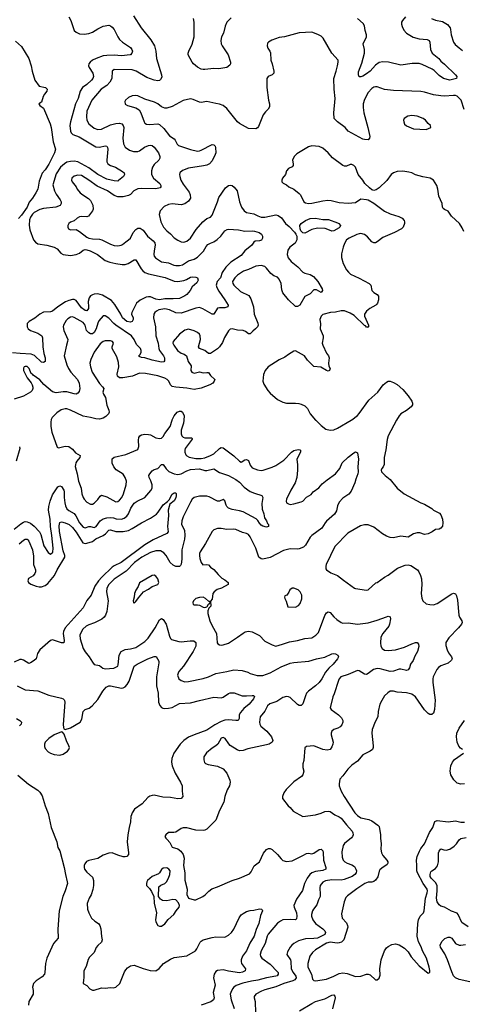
# Model space of a CAD drawing. Header units: inches. Extents: x 1839270 to 1929235, y 762242 to 910350.
# Tile 197 of 256: x 1892549 to 1897426, y 823559 to 834418. Entities that reach past the tile are written whole.
import ezdxf

# ---------------------------------------------------------------- set-up
doc = ezdxf.new("R2010")
doc.units = ezdxf.units.IN
doc.header["$MEASUREMENT"] = 0
doc.layers.add('B8892', color=7, linetype='Continuous')
doc.layers.add('B8893', color=7, linetype='Continuous')

msp = doc.modelspace()

# ---------------------------------------------------------------- linework, layer by layer
at = {"layer": 'B8892', "color": 5}
for points, elevation in [([(1892895, 830000), (1892892, 829988), (1892893, 829930), (1892905, 829870), (1892963, 829703), (1892976, 829696), (1893050, 829715), (1893090, 829710), (1893130, 829680), (1893163, 829643), (1893215, 829610), (1893211, 829590), (1893178, 829550), (1893167, 829530), (1893163, 829510), (1893162, 829490), (1893183, 829410), (1893196, 829330), (1893225, 829250), (1893234, 829190), (1893249, 829150), (1893260, 829130), (1893290, 829097), (1893330, 829074), (1893350, 829075), (1893370, 829087), (1893410, 829128), (1893436, 829164), (1893450, 829173), (1893510, 829156), (1893610, 829099), (1893630, 829105), (1893650, 829119), (1893674, 829150), (1893693, 829190), (1893722, 829290), (1893727, 829330), (1893713, 829370), (1893690, 829407), (1893612, 829452), (1893585, 829485), (1893569, 829529), (1893570, 829574), (1893590, 829595), (1893717, 829623), (1893850, 829678), (1893863, 829710), (1893858, 829782), (1893862, 829810), (1893872, 829828), (1893890, 829840), (1893930, 829847), (1893970, 829845), (1893990, 829839), (1894050, 829806), (1894090, 829799), (1894110, 829804), (1894130, 829822), (1894147, 829853), (1894206, 829930), (1894228, 830000)], 560), ([(1894359, 830000), (1894356, 829970), (1894328, 829890), (1894329, 829850), (1894336, 829830), (1894350, 829815), (1894370, 829805), (1894446, 829806), (1894450, 829794), (1894451, 829791), (1894374, 829690), (1894368, 829670), (1894368, 829650), (1894380, 829620), (1894390, 829607), (1894415, 829595), (1894490, 829580), (1894550, 829580), (1894590, 829586), (1894651, 829610), (1894687, 829630), (1894750, 829689), (1894770, 829699), (1894790, 829695), (1894908, 829608), (1894970, 829548), (1894990, 829539), (1895030, 829563), (1895050, 829569), (1895070, 829556), (1895090, 829504), (1895110, 829476), (1895170, 829455), (1895210, 829448), (1895231, 829451), (1895330, 829482), (1895370, 829502), (1895459, 829561), (1895545, 829650), (1895570, 829668), (1895617, 829677), (1895636, 829676), (1895643, 829670), (1895642, 829650), (1895604, 829570), (1895612, 829510), (1895611, 829449), (1895602, 829370), (1895584, 829310), (1895536, 829230), (1895489, 829130), (1895484, 829110), (1895491, 829090), (1895510, 829078), (1895530, 829073), (1895570, 829078), (1895650, 829100), (1895671, 829110), (1895708, 829152), (1895760, 829180), (1895784, 829210), (1895845, 829255), (1895882, 829298), (1895936, 829344), (1896030, 829410), (1896077, 829470), (1896102, 829530), (1896168, 829592), (1896230, 829642), (1896250, 829651), (1896270, 829641), (1896284, 829570), (1896274, 829486), (1896280, 829430), (1896277, 829410), (1896253, 829350), (1896243, 829310), (1896202, 829218), (1896175, 829185), (1896110, 829142), (1896070, 829098), (1896050, 829058), (1896040, 829000), (1896017, 828963), (1895931, 828889), (1895915, 828870), (1895880, 828810), (1895767, 828730), (1895749, 828710), (1895698, 828622), (1895678, 828602), (1895630, 828581), (1895610, 828577), (1895530, 828581), (1895455, 828565), (1895310, 828488), (1895230, 828468), (1895210, 828471), (1895186, 828490), (1895150, 828590), (1895090, 828715), (1895070, 828741), (1895050, 828753), (1895004, 828764), (1894930, 828796), (1894910, 828800), (1894830, 828794), (1894770, 828806), (1894730, 828806), (1894690, 828792), (1894670, 828773), (1894597, 828643), (1894538, 828550), (1894530, 828530), (1894529, 828509), (1894535, 828475), (1894550, 828432), (1894567, 828407), (1894610, 828411), (1894630, 828405), (1894650, 828382), (1894690, 828355), (1894738, 828298), (1894778, 828258), (1894810, 828241), (1894845, 828210), (1894845, 828190), (1894774, 828150), (1894726, 828134), (1894693, 828110), (1894679, 828090), (1894671, 828029), (1894653, 828007), (1894656, 827950), (1894633, 827927), (1894622, 827898), (1894624, 827870), (1894645, 827790), (1894670, 827733), (1894718, 827650), (1894727, 827547), (1894733, 827533), (1894750, 827524), (1894770, 827520), (1894790, 827523), (1894850, 827542), (1894950, 827607), (1895010, 827654), (1895034, 827666), (1895070, 827676), (1895110, 827667), (1895170, 827639), (1895190, 827626), (1895250, 827563), (1895330, 827522), (1895370, 827510), (1895445, 827530), (1895522, 827558), (1895610, 827572), (1895690, 827593), (1895770, 827602), (1895814, 827630), (1895842, 827658), (1895913, 827847), (1895930, 827875), (1895950, 827888), (1895970, 827882), (1896011, 827831), (1896044, 827804), (1896090, 827769), (1896110, 827762), (1896170, 827765), (1896270, 827753), (1896388, 827768), (1896490, 827797), (1896590, 827834), (1896610, 827839), (1896630, 827834), (1896637, 827810), (1896625, 827750), (1896616, 827730), (1896549, 827650), (1896530, 827610), (1896526, 827546), (1896529, 827510), (1896544, 827484), (1896570, 827465), (1896610, 827462), (1896691, 827469), (1896790, 827497), (1896870, 827535), (1896910, 827548), (1896930, 827548), (1896944, 827530), (1896947, 827507), (1896933, 827450), (1896903, 827397), (1896885, 827350), (1896855, 827310), (1896845, 827270), (1896830, 827248), (1896810, 827242), (1896750, 827256), (1896730, 827256), (1896670, 827235), (1896630, 827231), (1896520, 827260), (1896490, 827263), (1896448, 827252), (1896390, 827208), (1896370, 827198), (1896350, 827200), (1896290, 827236), (1896270, 827240), (1896170, 827198), (1896089, 827170), (1896071, 827150), (1896062, 827130), (1896015, 826985), (1895998, 826950), (1895971, 826830), (1895982, 826810), (1896063, 826750), (1896097, 826717), (1896110, 826690), (1896110, 826670), (1896098, 826642), (1896079, 826621), (1896055, 826605), (1896010, 826589), (1895987, 826570), (1895981, 826550), (1895981, 826530), (1896002, 826450), (1896000, 826430), (1895990, 826399), (1895970, 826370), (1895938, 826362), (1895890, 826370), (1895790, 826410), (1895710, 826402), (1895691, 826389), (1895680, 826250), (1895671, 826210), (1895671, 826170), (1895681, 826130), (1895671, 826090), (1895655, 826070), (1895570, 826012), (1895487, 825930), (1895459, 825890), (1895446, 825850), (1895446, 825830), (1895506, 825750), (1895531, 825731), (1895561, 825690), (1895670, 825631), (1895810, 825650), (1895870, 825667), (1895910, 825684), (1895950, 825690), (1895970, 825686), (1896022, 825650), (1896070, 825628), (1896090, 825613), (1896150, 825537), (1896212, 825470), (1896220, 825450), (1896222, 825430), (1896216, 825410), (1896204, 825396), (1896128, 825332), (1896114, 825310), (1896099, 825241), (1896102, 825182), (1896115, 825150), (1896132, 825130), (1896156, 825116), (1896210, 825098), (1896238, 825078), (1896255, 825050), (1896259, 825030), (1896257, 825010), (1896242, 824990), (1896213, 824970), (1896125, 824935), (1896090, 824930), (1895987, 824933), (1895919, 824921), (1895890, 824905), (1895861, 824870), (1895855, 824845), (1895861, 824770), (1895859, 824750), (1895841, 824710), (1895825, 824655), (1895787, 824610), (1895776, 824590), (1895763, 824550), (1895764, 824530), (1895781, 824490), (1895807, 824450), (1895890, 824390), (1895910, 824370), (1895920, 824350), (1895913, 824330), (1895830, 824290), (1895790, 824284), (1895699, 824281), (1895621, 824259), (1895570, 824230), (1895548, 824212), (1895530, 824189), (1895501, 824139), (1895493, 824110), (1895532, 824050), (1895538, 824030), (1895541, 823950), (1895562, 823910), (1895593, 823870), (1895597, 823850), (1895590, 823840), (1895581, 823830), (1895560, 823820), (1895460, 823790), (1895370, 823751), (1895250, 823720), (1895215, 823705), (1895153, 823670), (1895134, 823646), (1895133, 823630), (1895144, 823590), (1895147, 823467)], 560), ([(1896703, 830000), (1896610, 829830), (1896597, 829790), (1896585, 829675), (1896567, 829590), (1896566, 829514), (1896555, 829485), (1896541, 829470), (1896531, 829450), (1896536, 829430), (1896575, 829390), (1896630, 829348), (1896710, 829253), (1896787, 829190), (1896970, 829091), (1897010, 829075), (1897090, 829027), (1897110, 829010), (1897175, 828975), (1897190, 828956), (1897208, 828910), (1897213, 828870), (1897208, 828832), (1897190, 828809), (1897170, 828801), (1897130, 828795), (1897095, 828770), (1897050, 828748), (1897010, 828742), (1896958, 828758), (1896930, 828759), (1896890, 828748), (1896830, 828713), (1896750, 828723), (1896670, 828703), (1896630, 828706), (1896590, 828723), (1896548, 828748), (1896450, 828823), (1896390, 828847), (1896350, 828848), (1896303, 828837), (1896164, 828756), (1896022, 828610), (1895927, 828410), (1895921, 828390), (1895923, 828363), (1895931, 828350), (1895976, 828316), (1896050, 828290), (1896116, 828236), (1896238, 828150), (1896250, 828145), (1896370, 828127), (1896390, 828131), (1896474, 828206), (1896490, 828211), (1896569, 828271), (1896610, 828291), (1896711, 828369), (1896797, 828403), (1896830, 828406), (1896860, 828400), (1896931, 828350), (1896949, 828329), (1896967, 828287), (1896976, 828250), (1896982, 828190), (1896972, 828090), (1896980, 828040), (1896991, 828010), (1897030, 827977), (1897070, 827968), (1897110, 827966), (1897150, 827979), (1897310, 828088), (1897330, 828094), (1897350, 828087), (1897364, 828064), (1897375, 828015), (1897388, 827850), (1897394, 827830), (1897422, 827790), (1897425, 827770), (1897418, 827750), (1897385, 827710), (1897278, 827602), (1897246, 827550), (1897244, 827516), (1897258, 827470), (1897276, 827436), (1897309, 827390), (1897313, 827370), (1897306, 827354), (1897270, 827323), (1897190, 827292), (1897165, 827275), (1897147, 827253), (1897106, 827170), (1897101, 827150), (1897102, 827110), (1897128, 826912), (1897119, 826810), (1897108, 826772), (1897090, 826756), (1897070, 826757), (1897050, 826767), (1897010, 826808), (1896910, 826950), (1896870, 826978), (1896810, 826993), (1896710, 827001), (1896670, 827013), (1896630, 827011), (1896605, 826995), (1896570, 826962), (1896538, 826910), (1896519, 826870), (1896498, 826790), (1896494, 826730), (1896465, 826675), (1896434, 826590), (1896429, 826550), (1896446, 826410), (1896445, 826390), (1896437, 826370), (1896410, 826350), (1896329, 826311), (1896270, 826242), (1896210, 826198), (1896166, 826154), (1896110, 826078), (1896078, 826042), (1896068, 825990), (1896071, 825970), (1896092, 825910), (1896124, 825850), (1896241, 825670), (1896270, 825641), (1896310, 825617), (1896396, 825596), (1896430, 825584), (1896496, 825536), (1896510, 825521), (1896526, 825430), (1896525, 825390), (1896533, 825330), (1896530, 825270), (1896537, 825230), (1896550, 825202), (1896596, 825150), (1896605, 825130), (1896604, 825116), (1896597, 825103), (1896538, 825062), (1896519, 825041), (1896510, 825026), (1896494, 824966), (1896470, 824928), (1896450, 824913), (1896430, 824908), (1896390, 824908), (1896352, 824890), (1896266, 824834), (1896163, 824757), (1896143, 824737), (1896123, 824690), (1896096, 824556), (1896103, 824510), (1896150, 824457), (1896163, 824430), (1896164, 824410), (1896121, 824270), (1896095, 824245), (1896070, 824236), (1896046, 824234), (1895970, 824244), (1895930, 824234), (1895810, 824162), (1895775, 824130), (1895747, 824090), (1895724, 824010), (1895724, 823970), (1895764, 823890), (1895777, 823837), (1895790, 823823), (1895810, 823818), (1895930, 823837), (1896010, 823868), (1896070, 823901), (1896110, 823907), (1896159, 823899), (1896250, 823866), (1896310, 823870), (1896370, 823890), (1896390, 823893), (1896410, 823885), (1896470, 823830), (1896490, 823828), (1896510, 823847), (1896520, 823880), (1896519, 823950), (1896533, 824050), (1896570, 824148), (1896590, 824182), (1896610, 824198), (1896650, 824219), (1896690, 824227), (1896730, 824214), (1896790, 824179), (1896830, 824137), (1896862, 824082), (1896950, 823985), (1897050, 823903), (1897068, 823910), (1897069, 823931), (1897061, 823970), (1897033, 824070), (1896989, 824149), (1896973, 824193), (1896945, 824250), (1896928, 824310), (1896937, 824450), (1896945, 824490), (1896963, 824530), (1896999, 824570), (1897007, 824590), (1897020, 824730), (1897041, 824790), (1897043, 824810), (1897040, 824830), (1896996, 824890), (1896931, 825010), (1896925, 825030), (1896927, 825090), (1896920, 825150), (1896930, 825188), (1896955, 825250), (1896970, 825277), (1897011, 825330), (1897066, 825453), (1897102, 825510), (1897124, 825576), (1897150, 825586), (1897270, 825570), (1897350, 825582), (1897410, 825568), (1897450, 825567)], 580), ([(1895811, 830000), (1895870, 829941), (1895921, 829901), (1895970, 829891), (1896010, 829896), (1896050, 829914), (1896202, 830000)], 580), ([(1892546, 829706), (1892550, 829690), (1892512, 829550)], 540), ([(1892490, 828799), (1892560, 828860), (1892590, 828878), (1892610, 828883), (1892630, 828882), (1892670, 828864), (1892710, 828832), (1892767, 828770), (1892781, 828741), (1892815, 828615), (1892862, 828542), (1892890, 828524), (1892913, 828547), (1892918, 828590), (1892905, 828730), (1892889, 828830), (1892886, 828910), (1892868, 829010), (1892871, 829050), (1892885, 829110), (1892910, 829177), (1892970, 829266), (1892990, 829279), (1893010, 829270), (1893037, 829230), (1893041, 829210), (1893040, 829150), (1893045, 829090), (1893055, 829055), (1893070, 829025), (1893090, 829004), (1893151, 828971), (1893168, 828948), (1893208, 828870), (1893250, 828823), (1893270, 828814), (1893310, 828828), (1893330, 828827), (1893370, 828817), (1893393, 828827), (1893436, 828890), (1893468, 828912), (1893510, 828923), (1893550, 828927), (1893583, 828923), (1893613, 828913), (1893670, 828910), (1893700, 828920), (1893730, 828943), (1893750, 828970), (1893775, 829030), (1893810, 829085), (1893844, 829110), (1893930, 829148), (1893996, 829224), (1894009, 829250), (1894009, 829290), (1893994, 829334), (1893976, 829370), (1893974, 829390), (1893984, 829410), (1894010, 829443), (1894030, 829456), (1894070, 829470), (1894110, 829514), (1894130, 829511), (1894164, 829464), (1894194, 829434), (1894250, 829410), (1894290, 829402), (1894330, 829411), (1894390, 829444), (1894430, 829457), (1894530, 829464), (1894590, 829448), (1894610, 829448), (1894690, 829464), (1894750, 829425), (1894850, 829390), (1894930, 829347), (1894970, 829317), (1895023, 829263), (1895090, 829215), (1895135, 829195), (1895216, 829170), (1895227, 829150), (1895217, 829083), (1895221, 829021), (1895238, 828970), (1895245, 828925), (1895270, 828891), (1895281, 828861), (1895291, 828850), (1895291, 828830), (1895270, 828821), (1895230, 828833), (1895210, 828844), (1895190, 828866), (1895175, 828895), (1895154, 828914), (1895010, 828989), (1894970, 829003), (1894890, 829016), (1894851, 829031), (1894830, 829050), (1894823, 829063), (1894811, 829111), (1894790, 829125), (1894750, 829110), (1894730, 829110), (1894637, 829157), (1894610, 829164), (1894530, 829163), (1894470, 829148), (1894450, 829130), (1894430, 829098), (1894350, 828934), (1894335, 828890), (1894334, 828850), (1894364, 828790), (1894369, 828729), (1894366, 828690), (1894337, 828570), (1894335, 828470), (1894327, 828413), (1894321, 828399), (1894311, 828389), (1894290, 828387), (1894270, 828389), (1894241, 828401), (1894207, 828430), (1894162, 828510), (1894138, 828538), (1894099, 828559), (1894050, 828561), (1893990, 828542), (1893895, 828490), (1893815, 828430), (1893722, 828338), (1893590, 828249), (1893531, 828190), (1893508, 828150), (1893505, 828110), (1893525, 828010), (1893509, 827890), (1893495, 827850), (1893480, 827830), (1893453, 827807), (1893373, 827767), (1893310, 827745), (1893283, 827730), (1893245, 827695), (1893218, 827650), (1893211, 827630), (1893214, 827590), (1893250, 827484), (1893270, 827446), (1893316, 827390), (1893350, 827331), (1893370, 827307), (1893430, 827295), (1893466, 827266), (1893490, 827260), (1893588, 827268), (1893610, 827276), (1893630, 827290), (1893636, 827304), (1893646, 827410), (1893669, 827450), (1893710, 827473), (1893770, 827480), (1893830, 827494), (1893930, 827559), (1893964, 827596), (1894041, 827710), (1894090, 827799), (1894110, 827816), (1894130, 827805), (1894164, 827750), (1894199, 827619), (1894210, 827593), (1894223, 827583), (1894301, 827561), (1894330, 827558), (1894429, 827569), (1894469, 827569), (1894489, 827549), (1894489, 827510), (1894462, 827450), (1894356, 827290), (1894302, 827230), (1894294, 827210), (1894289, 827189), (1894303, 827150), (1894330, 827130), (1894370, 827117), (1894410, 827120), (1894570, 827154), (1894630, 827171), (1894710, 827208), (1894830, 827228), (1894910, 827247), (1895000, 827240), (1895062, 827222), (1895090, 827207), (1895167, 827187), (1895230, 827187), (1895310, 827215), (1895430, 827282), (1895530, 827321), (1895570, 827329), (1895735, 827345), (1895819, 827370), (1895911, 827389), (1895990, 827424), (1896010, 827427), (1896030, 827424), (1896056, 827410), (1896063, 827390), (1896053, 827370), (1896004, 827310), (1895954, 827266), (1895918, 827222), (1895878, 827150), (1895850, 827108), (1895810, 827070), (1895730, 827013), (1895710, 826990), (1895698, 826962), (1895670, 826874), (1895659, 826861), (1895650, 826855), (1895630, 826855), (1895610, 826865), (1895530, 826942), (1895510, 826951), (1895490, 826953), (1895450, 826942), (1895381, 826899), (1895307, 826873), (1895280, 826850), (1895249, 826791), (1895198, 826730), (1895192, 826670), (1895196, 826650), (1895208, 826628), (1895273, 826573), (1895325, 826510), (1895339, 826470), (1895330, 826450), (1895298, 826430), (1895270, 826421), (1895064, 826376), (1895010, 826358), (1894970, 826355), (1894944, 826364), (1894870, 826414), (1894852, 826432), (1894814, 826490), (1894790, 826502), (1894770, 826494), (1894732, 826430), (1894712, 826410), (1894670, 826383), (1894607, 826333), (1894579, 826290), (1894577, 826257), (1894586, 826226), (1894596, 826216), (1894625, 826205), (1894730, 826185), (1894790, 826156), (1894830, 826110), (1894864, 826030), (1894869, 826010), (1894860, 825970), (1894836, 825924), (1894810, 825853), (1894797, 825790), (1894750, 825697), (1894710, 825590), (1894610, 825492), (1894590, 825480), (1894570, 825476), (1894490, 825481), (1894390, 825505), (1894350, 825504), (1894330, 825499), (1894270, 825459), (1894246, 825454), (1894190, 825453), (1894158, 825430), (1894147, 825410), (1894158, 825390), (1894176, 825376), (1894203, 825343), (1894231, 825291), (1894290, 825273), (1894326, 825250), (1894350, 825211), (1894360, 825170), (1894355, 825090), (1894370, 825010), (1894369, 824929), (1894394, 824830), (1894391, 824771), (1894411, 824731), (1894471, 824711), (1894490, 824711), (1894569, 824750), (1894593, 824767), (1894632, 824808), (1894666, 824834), (1894730, 824854), (1894890, 824926), (1894970, 824952), (1895080, 825000), (1895100, 825020), (1895134, 825086), (1895191, 825130), (1895235, 825225), (1895270, 825265), (1895290, 825276), (1895310, 825276), (1895330, 825268), (1895391, 825211), (1895430, 825162), (1895450, 825147), (1895490, 825134), (1895550, 825143), (1895670, 825199), (1895710, 825222), (1895730, 825226), (1895770, 825219), (1895790, 825225), (1895850, 825268), (1895870, 825270), (1895890, 825251), (1895895, 825235), (1895897, 825150), (1895921, 825070), (1895922, 825050), (1895890, 825035), (1895810, 825025), (1895770, 825011), (1895745, 824990), (1895717, 824950), (1895689, 824890), (1895665, 824815), (1895601, 824719), (1895570, 824650), (1895574, 824630), (1895599, 824570), (1895604, 824530), (1895599, 824501), (1895590, 824490), (1895536, 824496), (1895450, 824490), (1895422, 824478), (1895390, 824454), (1895286, 824334), (1895275, 824310), (1895255, 824230), (1895209, 824150), (1895200, 824110), (1895204, 824090), (1895217, 824070), (1895310, 824001), (1895390, 823919), (1895396, 823910), (1895399, 823890), (1895386, 823874), (1895372, 823868), (1895270, 823850), (1895174, 823826), (1895104, 823816), (1895008, 823792), (1894935, 823765), (1894910, 823750), (1894894, 823730), (1894874, 823690), (1894870, 823670), (1894880, 823610), (1894913, 823513)], 540), ([(1892544, 828636), (1892590, 828677), (1892610, 828688), (1892630, 828689), (1892640, 828680), (1892650, 828666), (1892690, 828570), (1892701, 828501), (1892701, 828410), (1892722, 828350), (1892723, 828330), (1892717, 828310), (1892696, 828284), (1892646, 828254), (1892640, 828230), (1892648, 828210), (1892671, 828191), (1892730, 828171), (1892764, 828164), (1892790, 828165), (1892830, 828178), (1892859, 828201), (1892897, 828243), (1892932, 828288), (1892961, 828350), (1893045, 828490), (1893048, 828510), (1893030, 828560), (1892988, 828772), (1892985, 828835), (1892990, 828872), (1893010, 828882), (1893050, 828870), (1893093, 828850), (1893130, 828816), (1893170, 828766), (1893245, 828650), (1893270, 828642), (1893290, 828645), (1893350, 828663), (1893390, 828693), (1893470, 828730), (1893493, 828747), (1893530, 828787), (1893550, 828793), (1893610, 828775), (1893690, 828775), (1893750, 828786), (1893790, 828805), (1893890, 828870), (1893990, 828920), (1894055, 828965), (1894074, 828986), (1894130, 829066), (1894177, 829103), (1894196, 829124), (1894230, 829185), (1894250, 829199), (1894270, 829199), (1894273, 829193), (1894275, 829170), (1894270, 829144), (1894250, 829111), (1894205, 829075), (1894196, 829050), (1894187, 829010), (1894189, 828949), (1894178, 828830), (1894185, 828770), (1894171, 828750), (1894019, 828681), (1893930, 828625), (1893667, 828433), (1893590, 828396), (1893570, 828382), (1893453, 828270), (1893418, 828230), (1893377, 828170), (1893337, 828070), (1893288, 828012), (1893247, 827933), (1893052, 827710), (1893033, 827670), (1893028, 827650), (1893039, 827570), (1893034, 827546), (1893010, 827545), (1892923, 827577), (1892910, 827579), (1892890, 827573), (1892770, 827470), (1892746, 827430), (1892729, 827371), (1892710, 827350), (1892670, 827324), (1892650, 827319), (1892590, 827353), (1892570, 827361), (1892550, 827361), (1892490, 827331)], 520), ([(1892522, 827070), (1892610, 827028), (1892750, 827016), (1892870, 826968), (1893010, 826936), (1893028, 826928), (1893038, 826918), (1893044, 826910), (1893046, 826890), (1893027, 826647), (1893031, 826611), (1893037, 826597), (1893050, 826591), (1893110, 826607), (1893216, 826670), (1893235, 826705), (1893250, 826790), (1893270, 826809), (1893315, 826825), (1893348, 826850), (1893410, 826922), (1893466, 827014), (1893503, 827057), (1893530, 827071), (1893550, 827071), (1893670, 827045), (1893690, 827049), (1893710, 827061), (1893735, 827085), (1893756, 827124), (1893812, 827290), (1893842, 827310), (1893961, 827370), (1894030, 827394), (1894054, 827394), (1894083, 827343), (1894084, 827324), (1894058, 827170), (1894057, 827070), (1894074, 826990), (1894077, 826890), (1894093, 826853), (1894110, 826833), (1894125, 826825), (1894150, 826821), (1894190, 826825), (1894230, 826834), (1894310, 826876), (1894430, 826884), (1894530, 826911), (1894690, 826946), (1894770, 826940), (1894790, 826947), (1894850, 826987), (1894870, 826994), (1894913, 826993), (1895002, 826962), (1895050, 826960), (1895110, 826965), (1895124, 826964), (1895135, 826955), (1895124, 826930), (1895077, 826870), (1895019, 826821), (1894981, 826779), (1894969, 826750), (1894969, 826710), (1894956, 826690), (1894932, 826688), (1894850, 826697), (1894810, 826692), (1894770, 826678), (1894698, 826642), (1894610, 826581), (1894470, 826532), (1894410, 826504), (1894358, 826470), (1894318, 826430), (1894247, 826330), (1894225, 826270), (1894221, 826230), (1894229, 826190), (1894264, 826110), (1894321, 826010), (1894338, 825970), (1894339, 825910), (1894348, 825850), (1894330, 825830), (1894290, 825825), (1894210, 825839), (1894125, 825845), (1894030, 825865), (1894010, 825864), (1893984, 825856), (1893960, 825840), (1893897, 825770), (1893816, 825710), (1893789, 825670), (1893780, 825650), (1893775, 825630), (1893772, 825570), (1893755, 825510), (1893741, 825430), (1893735, 825350), (1893749, 825230), (1893747, 825210), (1893731, 825190), (1893710, 825184), (1893690, 825186), (1893630, 825203), (1893570, 825230), (1893530, 825227), (1893470, 825205), (1893410, 825168), (1893310, 825145), (1893287, 825133), (1893266, 825110), (1893259, 825090), (1893258, 825070), (1893264, 825050), (1893290, 825015), (1893350, 824961), (1893357, 824950), (1893363, 824923), (1893363, 824870), (1893355, 824825), (1893335, 824765), (1893316, 824730), (1893292, 824670), (1893298, 824610), (1893310, 824570), (1893342, 824510), (1893377, 824477), (1893418, 824450), (1893434, 824430), (1893442, 824390), (1893449, 824309), (1893459, 824270), (1893450, 824244), (1893410, 824208), (1893393, 824187), (1893369, 824130), (1893320, 824080), (1893305, 824055), (1893282, 823978), (1893257, 823930), (1893257, 823850), (1893251, 823830), (1893248, 823790), (1893290, 823767), (1893321, 823730), (1893350, 823715), (1893370, 823717), (1893450, 823740), (1893490, 823738), (1893550, 823744), (1893579, 823741), (1893610, 823749), (1893651, 823790), (1893704, 823916), (1893719, 823941), (1893738, 823962), (1893770, 823983), (1893810, 823990), (1893910, 823953), (1893988, 823932), (1894050, 823930), (1894086, 823954), (1894134, 824010), (1894210, 824058), (1894250, 824075), (1894390, 824094), (1894486, 824150), (1894503, 824170), (1894537, 824243), (1894550, 824256), (1894570, 824269), (1894670, 824298), (1894710, 824304), (1894810, 824301), (1894850, 824322), (1894883, 824350), (1894910, 824387), (1894966, 824514), (1894990, 824547), (1895010, 824562), (1895050, 824582), (1895090, 824594), (1895130, 824596), (1895191, 824611), (1895214, 824610), (1895222, 824602), (1895225, 824590), (1895203, 824537), (1895183, 824450), (1895155, 824385), (1895132, 824310), (1895085, 824235), (1895049, 824150), (1895004, 824090), (1894990, 824050), (1894989, 824030), (1894995, 824010), (1895038, 823950), (1895035, 823930), (1895006, 823914), (1894970, 823908), (1894850, 823924), (1894790, 823939), (1894730, 823934), (1894710, 823923), (1894692, 823890), (1894686, 823850), (1894704, 823770), (1894681, 823690), (1894691, 823630), (1894686, 823610), (1894654, 823586), (1894550, 823550)], 520), ([(1892513, 826710), (1892551, 826690), (1892570, 826670), (1892564, 826650), (1892547, 826630)], 480), ([(1897429, 826370), (1897405, 826385), (1897387, 826407), (1897370, 826450), (1897362, 826510), (1897367, 826550), (1897390, 826604), (1897450, 826688)], 580), ([(1897450, 825990), (1897410, 825987), (1897370, 826000), (1897334, 826034), (1897299, 826090), (1897292, 826130), (1897301, 826190), (1897317, 826230), (1897342, 826258), (1897441, 826330)], 580), ([(1892530, 826085), (1892648, 825988), (1892750, 825920), (1892770, 825900), (1892797, 825857), (1892830, 825750), (1892863, 825663), (1892895, 825510), (1892957, 825350), (1892971, 825290), (1892992, 825252), (1893040, 825070), (1893053, 824990), (1893074, 824910), (1893075, 824890), (1893049, 824810), (1893024, 824750), (1892984, 824590), (1892968, 824388), (1892973, 824290), (1892920, 824230), (1892849, 824070), (1892833, 824010), (1892828, 823910), (1892823, 823890), (1892798, 823862), (1892730, 823819), (1892701, 823790), (1892690, 823750), (1892697, 823710), (1892696, 823670), (1892650, 823589), (1892645, 823550)], 480), ([(1897490, 824414), (1897423, 824463), (1897381, 824550), (1897370, 824563), (1897306, 824586), (1897230, 824630), (1897190, 824643), (1897170, 824655), (1897150, 824690), (1897142, 824730), (1897151, 824810), (1897148, 824870), (1897130, 824903), (1897082, 824950), (1897073, 824970), (1897071, 824990), (1897081, 825019), (1897090, 825030), (1897130, 825057), (1897152, 825088), (1897163, 825130), (1897165, 825230), (1897171, 825249), (1897190, 825275), (1897223, 825263), (1897250, 825260), (1897290, 825270), (1897337, 825303), (1897361, 825330), (1897390, 825375), (1897411, 825389), (1897470, 825400)], 560), ([(1897509, 823809), (1897392, 823832), (1897350, 823852), (1897330, 823875), (1897310, 823918), (1897264, 824050), (1897235, 824115), (1897186, 824190), (1897183, 824210), (1897188, 824230), (1897205, 824255), (1897235, 824285), (1897270, 824301), (1897290, 824300), (1897310, 824289), (1897353, 824230), (1897390, 824213), (1897410, 824211), (1897460, 824220)], 560), ([(1895634, 823486), (1895770, 823570), (1895810, 823589), (1895910, 823620), (1895990, 823660), (1896010, 823663), (1896023, 823650), (1896024, 823630), (1895997, 823510)], 560)]:
    msp.add_lwpolyline(points, dxfattribs=dict(at, elevation=elevation))
for points, elevation in [([(1894030, 828292), (1894010, 828289), (1893871, 828209), (1893854, 828166), (1893830, 828128), (1893816, 828090), (1893811, 828049), (1893798, 828010), (1893802, 827990), (1893810, 827982), (1893830, 828002), (1893857, 828043), (1893915, 828110), (1893970, 828139), (1894010, 828167), (1894073, 828190), (1894081, 828210), (1894073, 828250), (1894050, 828281)], 560), ([(1895570, 828149), (1895550, 828149), (1895525, 828130), (1895515, 828105), (1895492, 828070), (1895470, 828066), (1895467, 828050), (1895470, 828034), (1895486, 828006), (1895504, 827944), (1895590, 827941), (1895622, 827958), (1895640, 827980), (1895657, 828030), (1895659, 828070), (1895639, 828110), (1895619, 828130)], 580), ([(1894570, 828049), (1894530, 828045), (1894490, 828033), (1894465, 828010), (1894458, 827990), (1894462, 827970), (1894470, 827965), (1894510, 827966), (1894530, 827961), (1894570, 827939), (1894590, 827936), (1894610, 827942), (1894615, 827945), (1894630, 827974), (1894642, 827978), (1894646, 827990), (1894642, 828002), (1894630, 828006), (1894595, 828035)], 560), ([(1893010, 826564), (1892930, 826533), (1892870, 826491), (1892830, 826451), (1892822, 826430), (1892823, 826403), (1892830, 826379), (1892863, 826343), (1892888, 826328), (1892930, 826314), (1892990, 826307), (1893030, 826319), (1893076, 826350), (1893092, 826370), (1893097, 826390), (1893092, 826410), (1893064, 826464), (1893038, 826538), (1893020, 826560)], 520), ([(1894170, 825064), (1894130, 825059), (1894113, 825047), (1894091, 825009), (1894080, 825000), (1894010, 824969), (1893956, 824924), (1893949, 824911), (1893945, 824890), (1893948, 824870), (1893978, 824838), (1894003, 824803), (1894027, 824750), (1894030, 824674), (1894058, 824570), (1894047, 824490), (1894048, 824468), (1894072, 824430), (1894090, 824421), (1894110, 824423), (1894150, 824446), (1894184, 824496), (1894249, 824550), (1894273, 824590), (1894305, 824630), (1894309, 824650), (1894300, 824680), (1894271, 824711), (1894235, 824715), (1894170, 824702), (1894123, 824703), (1894099, 824719), (1894079, 824750), (1894084, 824856), (1894105, 824875), (1894150, 824893), (1894167, 824910), (1894190, 824950), (1894204, 824990), (1894209, 825030), (1894191, 825051)], 540)]:
    msp.add_lwpolyline(points, close=True, dxfattribs=dict(at, elevation=elevation))
at = {"layer": 'B8893', "color": 5}
for points, elevation in [([(1893090, 834450), (1893113, 834410), (1893150, 834300), (1893170, 834279), (1893210, 834262), (1893259, 834259), (1893310, 834265), (1893350, 834280), (1893410, 834319), (1893470, 834346), (1893530, 834356), (1893550, 834350), (1893570, 834336), (1893590, 834310), (1893629, 834229), (1893650, 834200), (1893682, 834170), (1893770, 834110), (1893786, 834090), (1893792, 834070), (1893786, 834050), (1893769, 834031), (1893766, 834030), (1893670, 834019), (1893590, 834026), (1893510, 834024), (1893470, 834019), (1893393, 833990), (1893353, 833970), (1893326, 833950), (1893311, 833930), (1893309, 833910), (1893315, 833890), (1893356, 833830), (1893364, 833790), (1893356, 833770), (1893340, 833750), (1893290, 833704), (1893242, 833670), (1893214, 833630), (1893192, 833550), (1893164, 833490), (1893109, 833290), (1893101, 833250), (1893108, 833188), (1893117, 833170), (1893133, 833153), (1893205, 833125), (1893390, 833017), (1893430, 833014), (1893490, 833027), (1893510, 833024), (1893518, 833010), (1893521, 832990), (1893509, 832870), (1893510, 832850), (1893519, 832830), (1893550, 832809), (1893604, 832790), (1893683, 832743), (1893699, 832730), (1893705, 832710), (1893693, 832690), (1893637, 832643), (1893630, 832639), (1893590, 832642), (1893510, 832661), (1893410, 832709), (1893310, 832783), (1893190, 832850), (1893150, 832856), (1893110, 832855), (1893070, 832845), (1893044, 832830), (1893000, 832790), (1892950, 832718), (1892916, 832596), (1892931, 832530), (1892950, 832495), (1892996, 832430), (1893006, 832410), (1893008, 832390), (1892996, 832370), (1892949, 832351), (1892810, 832337), (1892770, 832324), (1892710, 832292), (1892690, 832272), (1892670, 832239), (1892659, 832210), (1892653, 832153), (1892662, 832102), (1892701, 831990), (1892723, 831963), (1892750, 831946), (1892850, 831932), (1892930, 831908), (1892961, 831890), (1893004, 831844), (1893030, 831829), (1893110, 831818), (1893170, 831827), (1893210, 831842), (1893250, 831875), (1893270, 831882), (1893290, 831881), (1893324, 831870), (1893405, 831830), (1893490, 831763), (1893544, 831744), (1893610, 831730), (1893678, 831718), (1893710, 831718), (1893744, 831730), (1893810, 831768), (1893830, 831768), (1893887, 831670), (1893907, 831647), (1893930, 831630), (1893970, 831614), (1894154, 831574), (1894250, 831535), (1894290, 831532), (1894358, 831542), (1894388, 831552), (1894430, 831577), (1894450, 831581), (1894490, 831580), (1894510, 831570), (1894516, 831544), (1894503, 831517), (1894450, 831472), (1894428, 831432), (1894390, 831388), (1894369, 831371), (1894310, 831345), (1894241, 831339), (1894150, 831338), (1894088, 831330), (1894050, 831335), (1893990, 831360), (1893970, 831363), (1893943, 831357), (1893875, 831325), (1893837, 831290), (1893786, 831190), (1893781, 831170), (1893799, 831130), (1893801, 831110), (1893789, 831091), (1893770, 831083), (1893730, 831090), (1893682, 831130), (1893664, 831170), (1893596, 831276), (1893560, 831320), (1893461, 831381), (1893410, 831394), (1893370, 831391), (1893350, 831383), (1893329, 831371), (1893313, 831350), (1893303, 831310), (1893309, 831250), (1893307, 831233), (1893290, 831208), (1893270, 831211), (1893230, 831241), (1893170, 831321), (1893150, 831332), (1893130, 831333), (1893090, 831323), (1893055, 831305), (1892970, 831250), (1892910, 831203), (1892890, 831196), (1892810, 831191), (1892770, 831170), (1892715, 831125), (1892652, 831088), (1892632, 831068), (1892630, 831030), (1892642, 831010), (1892670, 830990), (1892750, 830960), (1892792, 830930), (1892801, 830910), (1892803, 830810), (1892815, 830735), (1892831, 830690), (1892830, 830650), (1892810, 830637), (1892790, 830642), (1892714, 830714), (1892675, 830730), (1892555, 830735), (1892470, 830744)], 520), ([(1893802, 834462), (1893888, 834328), (1893995, 834195), (1894034, 834130), (1894051, 834070), (1894057, 833990), (1894113, 833810), (1894115, 833785), (1894101, 833759), (1894090, 833748), (1894070, 833744), (1894030, 833750), (1893950, 833782), (1893832, 833850), (1893790, 833864), (1893590, 833869), (1893569, 833851), (1893564, 833770), (1893543, 833730), (1893510, 833691), (1893446, 833650), (1893345, 833530), (1893290, 833410), (1893286, 833346), (1893290, 833310), (1893310, 833270), (1893370, 833221), (1893410, 833208), (1893450, 833212), (1893550, 833257), (1893610, 833273), (1893650, 833277), (1893674, 833270), (1893691, 833251), (1893698, 833230), (1893684, 833110), (1893693, 833050), (1893712, 833012), (1893758, 832978), (1893803, 832963), (1893850, 832963), (1893870, 832970), (1893926, 833014), (1893970, 833032), (1893990, 833035), (1894010, 833030), (1894030, 833014), (1894077, 832950), (1894095, 832910), (1894093, 832890), (1894083, 832870), (1894030, 832820), (1894013, 832790), (1894001, 832750), (1894003, 832710), (1894023, 832670), (1894093, 832610), (1894105, 832590), (1894105, 832575), (1894096, 832564), (1894050, 832552), (1893890, 832557), (1893850, 832552), (1893808, 832532), (1893771, 832490), (1893750, 832480), (1893690, 832464), (1893630, 832463), (1893590, 832480), (1893518, 832530), (1893403, 832583), (1893310, 832650), (1893230, 832699), (1893190, 832704), (1893150, 832693), (1893124, 832670), (1893120, 832650), (1893126, 832630), (1893170, 832573), (1893182, 832550), (1893216, 832510), (1893245, 832485), (1893307, 832447), (1893330, 832425), (1893354, 832374), (1893358, 832330), (1893351, 832309), (1893308, 832252), (1893290, 832244), (1893230, 832249), (1893210, 832245), (1893183, 832230), (1893150, 832198), (1893110, 832184), (1893091, 832170), (1893079, 832150), (1893079, 832130), (1893088, 832110), (1893110, 832100), (1893170, 832105), (1893210, 832083), (1893290, 832020), (1893310, 832010), (1893350, 832003), (1893430, 831999), (1893456, 831990), (1893550, 831941), (1893590, 831929), (1893630, 831925), (1893669, 831931), (1893682, 831938), (1893717, 831970), (1893750, 831989), (1893771, 832010), (1893800, 832070), (1893830, 832106), (1893850, 832119), (1893878, 832118), (1893910, 832098), (1893957, 832030), (1894019, 831979), (1894037, 831957), (1894043, 831930), (1894030, 831870), (1894028, 831828), (1894030, 831810), (1894046, 831790), (1894110, 831749), (1894190, 831735), (1894246, 831710), (1894270, 831706), (1894312, 831708), (1894344, 831716), (1894410, 831759), (1894470, 831776), (1894510, 831800), (1894574, 831866), (1894604, 831916), (1894623, 831937), (1894650, 831955), (1894690, 831968), (1894727, 831993), (1894766, 832030), (1894810, 832088), (1894834, 832106), (1894851, 832109), (1894959, 832099), (1895030, 832085), (1895110, 832090), (1895136, 832084), (1895187, 832070), (1895212, 832052), (1895225, 832030), (1895224, 832010), (1895212, 831988), (1895190, 831978), (1895143, 831977), (1895130, 831965), (1895106, 831930), (1895031, 831869), (1894990, 831819), (1894877, 831743), (1894820, 831690), (1894779, 831630), (1894762, 831570), (1894726, 831530), (1894716, 831490), (1894723, 831463), (1894743, 831423), (1894809, 831330), (1894845, 831270), (1894842, 831250), (1894810, 831239), (1894750, 831241), (1894730, 831236), (1894690, 831169), (1894670, 831170), (1894566, 831230), (1894530, 831243), (1894490, 831238), (1894330, 831183), (1894270, 831185), (1894200, 831220), (1894150, 831229), (1894081, 831219), (1894055, 831205), (1894040, 831190), (1894027, 831170), (1894022, 831130), (1894047, 831030), (1894048, 830930), (1894075, 830850), (1894081, 830790), (1894090, 830770), (1894135, 830710), (1894144, 830690), (1894145, 830655), (1894136, 830644), (1894110, 830642), (1894010, 830662), (1893930, 830689), (1893892, 830692), (1893865, 830705), (1893862, 830710), (1893876, 830724), (1893886, 830750), (1893888, 830770), (1893880, 830790), (1893837, 830837), (1893810, 830890), (1893780, 830930), (1893610, 831048), (1893587, 831067), (1893530, 831128), (1893490, 831152), (1893469, 831151), (1893423, 831097), (1893409, 831070), (1893392, 831010), (1893370, 830968), (1893350, 830955), (1893330, 830953), (1893310, 830963), (1893286, 830990), (1893271, 831050), (1893250, 831079), (1893150, 831134), (1893130, 831141), (1893110, 831138), (1893080, 831120), (1893061, 831099), (1893032, 831050), (1893029, 831030), (1893035, 830990), (1893078, 830890), (1893077, 830870), (1893064, 830830), (1893041, 830710), (1893068, 830610), (1893087, 830570), (1893112, 830530), (1893187, 830450), (1893205, 830410), (1893211, 830349), (1893203, 830317), (1893190, 830300), (1893170, 830290), (1893150, 830291), (1893070, 830313), (1893030, 830315), (1892950, 830302), (1892910, 830315), (1892815, 830395), (1892770, 830446), (1892698, 830498), (1892690, 830509), (1892675, 830515), (1892655, 830570), (1892630, 830593), (1892610, 830595), (1892599, 830590), (1892590, 830575), (1892591, 830550), (1892631, 830470), (1892675, 830415), (1892688, 830390), (1892695, 830365), (1892694, 830350), (1892685, 830330), (1892667, 830310), (1892590, 830266), (1892490, 830233)], 540), ([(1894881, 834439), (1894831, 834389), (1894812, 834348), (1894796, 834270), (1894772, 834228), (1894767, 834187), (1894771, 834151), (1894780, 834130), (1894846, 834030), (1894873, 833950), (1894873, 833930), (1894865, 833915), (1894830, 833890), (1894743, 833877), (1894690, 833879), (1894590, 833868), (1894570, 833870), (1894550, 833874), (1894510, 833894), (1894465, 833930), (1894450, 833950), (1894407, 834030), (1894407, 834050), (1894412, 834070), (1894451, 834149), (1894471, 834229), (1894473, 834390), (1894466, 834430)], 540), ([(1896802, 834450), (1896768, 834410), (1896758, 834390), (1896757, 834370), (1896763, 834343), (1896782, 834302), (1896810, 834270), (1896886, 834226), (1896950, 834207), (1897038, 834198), (1897061, 834190), (1897069, 834170), (1897077, 834090), (1897095, 834050), (1897166, 833990), (1897190, 833962), (1897230, 833929), (1897350, 833810), (1897365, 833790), (1897361, 833770), (1897290, 833750), (1897221, 833770), (1897170, 833802), (1897117, 833857), (1897094, 833874), (1896984, 833924), (1896950, 833935), (1896875, 833935), (1896750, 833915), (1896612, 833948), (1896550, 833952), (1896510, 833946), (1896470, 833915), (1896410, 833852), (1896370, 833821), (1896330, 833795), (1896310, 833786), (1896290, 833787), (1896281, 833810), (1896283, 833843), (1896320, 833940), (1896347, 834050), (1896348, 834090), (1896335, 834150), (1896370, 834228), (1896372, 834250), (1896357, 834297), (1896348, 834350), (1896335, 834375), (1896272, 834430)], 540), ([(1897087, 834430), (1897132, 834412), (1897210, 834399), (1897265, 834365), (1897291, 834330), (1897297, 834310), (1897303, 834250), (1897330, 834170), (1897346, 834146), (1897390, 834106), (1897430, 834079)], 560), ([(1897448, 833428), (1897414, 833530), (1897370, 833573), (1897350, 833581), (1897330, 833582), (1897230, 833575), (1897190, 833577), (1897109, 833589), (1897010, 833620), (1896970, 833625), (1896670, 833637), (1896570, 833649), (1896490, 833676), (1896470, 833678), (1896450, 833674), (1896430, 833661), (1896390, 833616), (1896350, 833538), (1896334, 833490), (1896333, 833450), (1896343, 833390), (1896386, 833230), (1896408, 833130), (1896403, 833110), (1896390, 833094), (1896350, 833095), (1896330, 833102), (1896170, 833190), (1896135, 833230), (1896050, 833291), (1896016, 833330), (1896010, 833390), (1896026, 833550), (1896014, 833650), (1896010, 833770), (1896037, 833850), (1896052, 833910), (1896059, 833950), (1896057, 833970), (1895990, 834050), (1895895, 834215), (1895870, 834236), (1895835, 834255), (1895770, 834279), (1895630, 834274), (1895469, 834229), (1895410, 834222), (1895329, 834191), (1895291, 834170), (1895281, 834159), (1895275, 834130), (1895283, 834103), (1895307, 834070), (1895313, 834053), (1895318, 833970), (1895333, 833930), (1895351, 833850), (1895350, 833829), (1895330, 833810), (1895289, 833791), (1895272, 833768), (1895274, 833670), (1895290, 833530), (1895301, 833490), (1895302, 833458), (1895289, 833431), (1895257, 833403), (1895231, 833369), (1895179, 833241), (1895170, 833226), (1895150, 833216), (1895070, 833218), (1894973, 833273), (1894949, 833290), (1894830, 833438), (1894790, 833472), (1894750, 833487), (1894710, 833492), (1894610, 833515), (1894550, 833503), (1894530, 833507), (1894459, 833539), (1894430, 833545), (1894350, 833525), (1894230, 833459), (1894170, 833444), (1894150, 833444), (1894110, 833457), (1894070, 833490), (1894036, 833510), (1893930, 833542), (1893850, 833578), (1893830, 833582), (1893790, 833578), (1893750, 833561), (1893715, 833530), (1893706, 833514), (1893710, 833487), (1893738, 833470), (1893830, 833447), (1893865, 833425), (1893885, 833390), (1893922, 833290), (1893930, 833278), (1893946, 833266), (1893981, 833261), (1894070, 833270), (1894090, 833263), (1894139, 833219), (1894199, 833139), (1894250, 833103), (1894261, 833090), (1894285, 833045), (1894300, 833030), (1894430, 832986), (1894510, 832969), (1894530, 832970), (1894550, 832978), (1894670, 833041), (1894690, 833038), (1894703, 833023), (1894708, 833008), (1894710, 832950), (1894704, 832930), (1894670, 832863), (1894639, 832830), (1894610, 832815), (1894575, 832805), (1894410, 832780), (1894345, 832755), (1894314, 832730), (1894310, 832710), (1894313, 832690), (1894326, 832650), (1894350, 832604), (1894416, 832516), (1894428, 832488), (1894431, 832450), (1894410, 832416), (1894370, 832388), (1894330, 832377), (1894230, 832388), (1894190, 832380), (1894142, 832358), (1894098, 832310), (1894087, 832270), (1894104, 832190), (1894134, 832130), (1894169, 832089), (1894210, 832055), (1894250, 832012), (1894290, 831985), (1894330, 831969), (1894350, 831965), (1894370, 831967), (1894390, 831976), (1894431, 832010), (1894495, 832105), (1894567, 832190), (1894610, 832224), (1894650, 832239), (1894670, 832262), (1894730, 832410), (1894743, 832457), (1894816, 832564), (1894850, 832589), (1894870, 832592), (1894890, 832588), (1894912, 832572), (1894945, 832530), (1894970, 832410), (1894993, 832350), (1895021, 832310), (1895050, 832293), (1895130, 832277), (1895174, 832254), (1895210, 832241), (1895250, 832241), (1895370, 832267), (1895399, 832259), (1895434, 832234), (1895479, 832170), (1895518, 832138), (1895576, 832076), (1895593, 832053), (1895603, 832030), (1895603, 831990), (1895586, 831954), (1895525, 831910), (1895503, 831877), (1895497, 831830), (1895508, 831790), (1895539, 831750), (1895614, 831694), (1895670, 831634), (1895690, 831622), (1895749, 831609), (1895786, 831586), (1895836, 831530), (1895882, 831450), (1895887, 831430), (1895870, 831410), (1895818, 831438), (1895790, 831437), (1895750, 831393), (1895690, 831364), (1895635, 831270), (1895610, 831256), (1895590, 831255), (1895510, 831330), (1895450, 831405), (1895439, 831439), (1895431, 831510), (1895410, 831558), (1895390, 831578), (1895350, 831594), (1895318, 831618), (1895270, 831678), (1895250, 831695), (1895210, 831707), (1895150, 831701), (1895070, 831664), (1895014, 831646), (1894950, 831601), (1894919, 831570), (1894896, 831530), (1894898, 831510), (1894910, 831490), (1894981, 831421), (1895075, 831375), (1895098, 831338), (1895124, 831250), (1895132, 831170), (1895173, 831070), (1895176, 831050), (1895168, 831030), (1895149, 831010), (1895117, 830983), (1895090, 830952), (1895070, 830953), (1895038, 830978), (1895010, 830990), (1894950, 830995), (1894890, 831007), (1894870, 831004), (1894850, 830987), (1894807, 830913), (1894783, 830857), (1894750, 830810), (1894730, 830788), (1894650, 830735), (1894630, 830736), (1894590, 830769), (1894529, 830790), (1894519, 830810), (1894542, 830890), (1894537, 830930), (1894530, 830950), (1894510, 830970), (1894470, 830988), (1894410, 831004), (1894370, 830995), (1894310, 830950), (1894242, 830870), (1894238, 830850), (1894246, 830830), (1894287, 830770), (1894330, 830742), (1894361, 830730), (1894386, 830710), (1894406, 830650), (1894439, 830599), (1894436, 830550), (1894447, 830530), (1894470, 830519), (1894530, 830533), (1894570, 830522), (1894610, 830528), (1894630, 830527), (1894653, 830493), (1894699, 830450), (1894694, 830430), (1894679, 830410), (1894643, 830390), (1894550, 830354), (1894470, 830339), (1894390, 830354), (1894270, 830364), (1894230, 830374), (1894210, 830390), (1894191, 830430), (1894175, 830450), (1894150, 830465), (1894070, 830490), (1893937, 830517), (1893870, 830521), (1893792, 830488), (1893685, 830470), (1893649, 830469), (1893628, 830488), (1893623, 830510), (1893640, 830590), (1893639, 830639), (1893619, 830699), (1893570, 830790), (1893569, 830811), (1893582, 830850), (1893572, 830870), (1893550, 830878), (1893490, 830876), (1893470, 830869), (1893437, 830843), (1893369, 830751), (1893332, 830670), (1893323, 830630), (1893328, 830590), (1893349, 830529), (1893430, 830404), (1893463, 830370), (1893476, 830350), (1893466, 830310), (1893471, 830290), (1893493, 830253), (1893510, 830166), (1893532, 830110), (1893536, 830090), (1893528, 830070), (1893498, 830042), (1893470, 830025), (1893430, 830014), (1893390, 830015), (1893330, 830032), (1893250, 830047), (1893110, 830111), (1893070, 830126), (1893050, 830128), (1893005, 830115), (1892959, 830081), (1892908, 830030), (1892897, 830010), (1892895, 830000)], 560), ([(1892502, 834182), (1892570, 834123), (1892651, 833990), (1892676, 833910), (1892687, 833850), (1892716, 833750), (1892765, 833685), (1892832, 833670), (1892853, 833653), (1892850, 833630), (1892823, 833597), (1892807, 833570), (1892791, 833509), (1892762, 833490), (1892772, 833470), (1892810, 833442), (1892884, 833270), (1892895, 833230), (1892917, 833070), (1892945, 832990), (1892934, 832950), (1892870, 832825), (1892830, 832762), (1892796, 832724), (1892763, 832637), (1892749, 832550), (1892727, 832510), (1892690, 832450), (1892655, 832405), (1892631, 832350), (1892570, 832264), (1892535, 832225)], 480), ([(1897443, 832083), (1897424, 832124), (1897395, 832170), (1897309, 832250), (1897270, 832308), (1897230, 832324), (1897217, 832337), (1897209, 832350), (1897205, 832390), (1897169, 832470), (1897157, 832550), (1897144, 832590), (1897109, 832649), (1897072, 832672), (1896990, 832686), (1896910, 832707), (1896870, 832729), (1896837, 832737), (1896770, 832748), (1896710, 832743), (1896670, 832730), (1896643, 832710), (1896594, 832646), (1896510, 832564), (1896478, 832542), (1896450, 832533), (1896430, 832541), (1896402, 832562), (1896353, 832613), (1896329, 832650), (1896280, 832710), (1896249, 832790), (1896230, 832809), (1896210, 832820), (1896200, 832820), (1896190, 832820), (1896150, 832803), (1896130, 832801), (1896110, 832809), (1895996, 832896), (1895949, 832950), (1895890, 833000), (1895850, 833018), (1895770, 833028), (1895730, 833016), (1895603, 832937), (1895572, 832910), (1895557, 832870), (1895564, 832830), (1895561, 832810), (1895550, 832794), (1895510, 832776), (1895490, 832753), (1895477, 832710), (1895446, 832670), (1895436, 832650), (1895438, 832630), (1895454, 832614), (1895490, 832595), (1895514, 832574), (1895570, 832548), (1895630, 832503), (1895645, 832485), (1895680, 832410), (1895697, 832397), (1895730, 832390), (1895770, 832393), (1895890, 832421), (1895946, 832426), (1895983, 832423), (1896070, 832401), (1896170, 832393), (1896250, 832402), (1896310, 832444), (1896370, 832436), (1896390, 832431), (1896453, 832393), (1896570, 832306), (1896630, 832278), (1896727, 832247), (1896762, 832230), (1896785, 832205), (1896791, 832190), (1896791, 832170), (1896776, 832130), (1896756, 832110), (1896679, 832070), (1896550, 832015), (1896490, 831968), (1896470, 831958), (1896450, 831958), (1896430, 831968), (1896383, 832023), (1896350, 832049), (1896310, 832061), (1896290, 832058), (1896263, 832050), (1896179, 832010), (1896150, 831990), (1896127, 831950), (1896112, 831910), (1896095, 831835), (1896095, 831795), (1896114, 831730), (1896150, 831659), (1896172, 831632), (1896193, 831613), (1896290, 831569), (1896401, 831510), (1896419, 831490), (1896430, 831430), (1896450, 831408), (1896489, 831389), (1896503, 831370), (1896504, 831330), (1896491, 831290), (1896482, 831278), (1896472, 831268), (1896406, 831234), (1896370, 831203), (1896350, 831170), (1896349, 831149), (1896391, 831050), (1896394, 831030), (1896390, 831022), (1896387, 831027), (1896370, 831028), (1896360, 831040), (1896350, 831045), (1896235, 831155), (1896190, 831180), (1896130, 831206), (1896090, 831207), (1896030, 831191), (1895974, 831190), (1895890, 831167), (1895870, 831149), (1895856, 831110), (1895865, 831065), (1895862, 831010), (1895894, 830930), (1895895, 830910), (1895884, 830850), (1895889, 830830), (1895930, 830741), (1895952, 830710), (1895958, 830690), (1895951, 830630), (1895957, 830597), (1895971, 830570), (1895962, 830550), (1895950, 830542), (1895931, 830549), (1895866, 830586), (1895792, 830592), (1895722, 830662), (1895689, 830710), (1895590, 830765), (1895570, 830761), (1895510, 830727), (1895470, 830696), (1895410, 830667), (1895287, 830590), (1895255, 830550), (1895235, 830505), (1895230, 830430), (1895240, 830400), (1895284, 830330), (1895310, 830299), (1895390, 830230), (1895450, 830201), (1895488, 830188), (1895590, 830188), (1895624, 830184), (1895650, 830179), (1895690, 830159), (1895722, 830130), (1895751, 830070), (1895810, 830001), (1895811, 830000)], 580), ([(1896202, 830000), (1896210, 830004), (1896270, 830054), (1896290, 830075), (1896398, 830222), (1896495, 830310), (1896555, 830390), (1896590, 830420), (1896610, 830431), (1896630, 830431), (1896670, 830416), (1896710, 830394), (1896770, 830339), (1896830, 830269), (1896869, 830210), (1896877, 830190), (1896878, 830170), (1896862, 830150), (1896810, 830108), (1896750, 830071), (1896730, 830050), (1896703, 830000)], 580), ([(1894228, 830000), (1894230, 830006), (1894252, 830050), (1894284, 830090), (1894310, 830102), (1894330, 830102), (1894345, 830090), (1894363, 830050), (1894359, 830000)], 560)]:
    msp.add_lwpolyline(points, dxfattribs=dict(at, elevation=elevation))
for points, elevation in [([(1896870, 833362), (1896826, 833354), (1896787, 833330), (1896779, 833310), (1896781, 833290), (1896790, 833266), (1896810, 833247), (1896890, 833216), (1897030, 833208), (1897078, 833230), (1897075, 833250), (1897050, 833273), (1897022, 833310), (1896996, 833330), (1896930, 833354)], 580), ([(1895990, 832085), (1895946, 832106), (1895915, 832115), (1895830, 832118), (1895770, 832103), (1895690, 832065), (1895669, 832069), (1895648, 832088), (1895638, 832110), (1895637, 832150), (1895651, 832169), (1895697, 832203), (1895750, 832226), (1895810, 832228), (1895890, 832215), (1895953, 832213), (1896050, 832179), (1896067, 832170), (1896085, 832150), (1896078, 832130), (1896070, 832124), (1896010, 832088)], 560)]:
    msp.add_lwpolyline(points, close=True, dxfattribs=dict(at, elevation=elevation))

doc.saveas('drawing.dxf')
